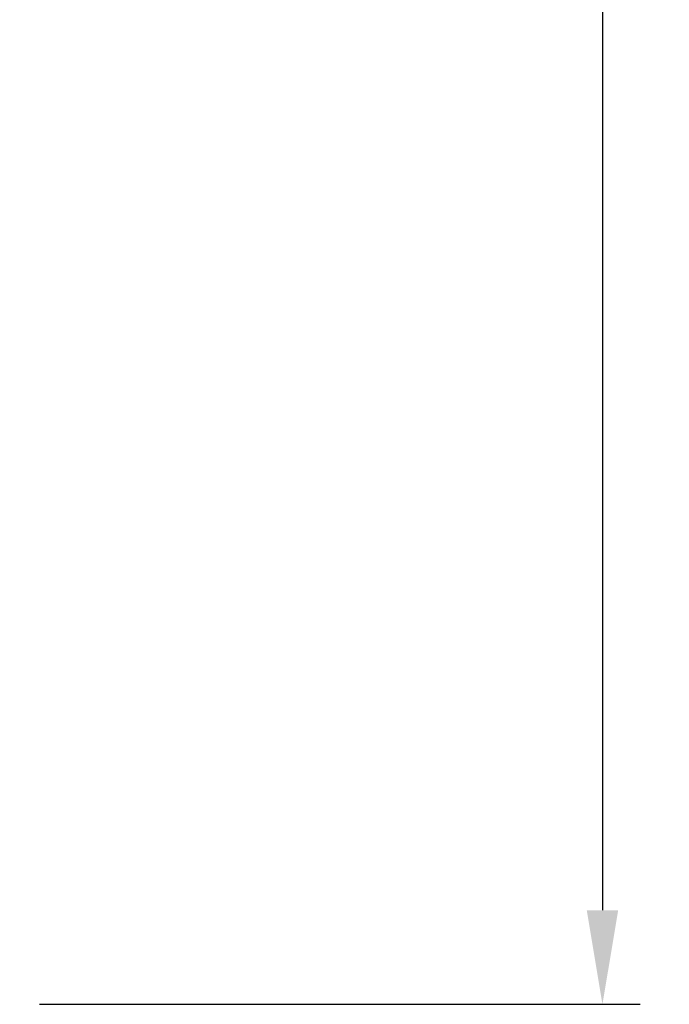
# Model space of a CAD drawing. Extents: x 241 to 519, y -220 to -42.
# Tile 14 of 16: x 501 to 518, y -165 to -138. Entities that reach past the tile are written whole.
import ezdxf

# ---------------------------------------------------------------- set-up
doc = ezdxf.new("R2010")
doc.units = 0
doc.layers.get('DEFPOINTS').update_dxf_attribs({"linetype": 'CONTINUOUS'})
doc.layers.add('SHEET', color=7, linetype='CONTINUOUS')
doc.styles.add('MX_NOTE_STANDARD', font='txt.shx', dxfattribs={"bigfont": 'extfont.shx'})
doc.dimstyles.new('MXDIMSTYLE', dxfattribs={"dimtxt": 2.8, "dimasz": 2.5, "dimexe": 1, "dimexo": 1, "dimgap": 1, "dimtad": 1, "dimdec": 4, "dimdsep": 46, "dimtxsty": 'MX_NOTE_STANDARD', "dimcen": 2.5, "dimadec": 0, "dimazin": 0, "dimtfac": 1, "dimtdec": 4, "dimtmove": 0, "dimatfit": 3, "dimfxl": 0, "dimtolj": 1, "dimtzin": 0, "dimarcsym": 0})

# ---------------------------------------------------------------- blocks, each defined once
blk = doc.blocks.new('*D17')
at = {"layer": 'DEFPOINTS', "color": 0}
for p in [(500.533, -80.019), (500.619, -164.576), (516.576, -164.576)]:
    blk.add_point(p, dxfattribs=at)
at = {"layer": 'SHEET', "color": 0, "linetype": 'Continuous', "lineweight": -2}
for p, q in [((501.533, -80.019), (517.576, -80.019)), ((516.576, -82.519), (516.576, -162.076)), ((501.619, -164.576), (517.576, -164.576))]:
    blk.add_line(p, q, dxfattribs=at)
at = {"layer": 'SHEET', "color": 0}
for points in [[(516.993, -82.519), (516.159, -82.519), (516.576, -80.019)], [(516.159, -162.076), (516.993, -162.076), (516.576, -164.576)]]:
    blk.add_solid(points, dxfattribs=at)
at = {"layer": 'SHEET', "color": 0, "linetype": 'Continuous', "insert": (514.176, -121.622), "char_height": 2.8, "attachment_point": 5, "rotation": 90, "style": 'MX_NOTE_STANDARD'}
blk.add_mtext('\\A1;85 [3.3]', dxfattribs=at)

msp = doc.modelspace()

# ---------------------------------------------------------------- dimensions: what is measured, and where the dimension line sits
at = {"layer": 'SHEET', "linetype": 'Continuous'}
dim = msp.add_linear_dim(base=(516.576, -164.576), p1=(500.533, -80.019), p2=(500.619, -164.576), angle=90, dimstyle='MXDIMSTYLE', override={"dimdec": 0}, dxfattribs=at)
dim.commit()
dim.dimension.update_dxf_attribs({"geometry": '*D17', "text_midpoint": (516.576, -121.622), "dimtype": 160})

doc.saveas('drawing.dxf')
